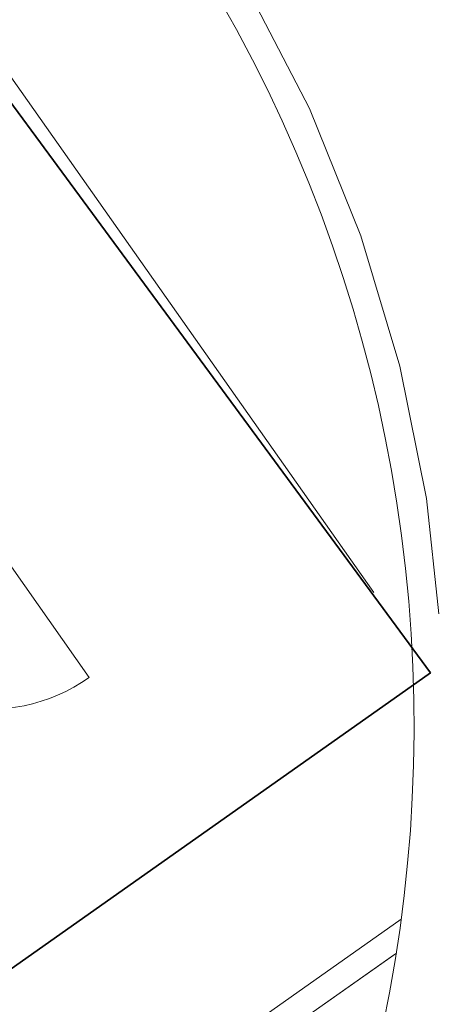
# Model space of a CAD drawing. Header units: metres. Extents: x 150385 to 171486, y 478588 to 485023.
# Tile 213 of 256: x 151368.17 to 151369.84, y 484137.68 to 484141.64. Entities that reach past the tile are written whole.
import ezdxf
from ezdxf.lldxf.tags import DXFTag

# ---------------------------------------------------------------- set-up
doc = ezdxf.new("R2010")
doc.units = ezdxf.units.M
for name, pattern in [('KAD', [12, 5, -1, 2, -1, 2, -1]), ('VH-GELEIDEBAND', [6, 2, -2, 0, -2]), ('VH-OPSLUITBAND_100X200', [16, 8, -2, 4, -2]), ('VH-OPSLUITBAND_60X200', [12, 6, -2, 2, -2])]:
    doc.linetypes.add(name, pattern=pattern)
doc.layers.add('B-WE-KG-GRENS_PERCEEL-GV', color=150, linetype='KG-PERCEEL', lineweight=30, true_color=0x007fff)
doc.layers.add('N-OI-KL-ET_TRAFO-S', color=1, linetype='Continuous', lineweight=35, true_color=0xff0000)
for name, color, linetype, lineweight in [('N-WE-VH-KANTOPSLUITING_ACHTERKANTBAND-G', 7, 'Continuous', 5), ('N-WE-VH-KANTOPSLUITING_GELEIDEBAND-ANTRACIET_40_120X250-G', 7, 'VH-GELEIDEBAND', 35), ('N-WE-VH-KANTOPSLUITING_OPSLUITBAND-ANTRACIET_100X200-G', 7, 'VH-OPSLUITBAND_100X200', 35), ('N-WE-VH-KANTOPSLUITING_OPSLUITBAND_60X200-G', 7, 'VH-OPSLUITBAND_60X200', 35), ('N-XX-KG-GRENS_PERCEEL_TRAFO-G', 252, 'KAD', 15)]:
    doc.layers.add(name, color=color, linetype=linetype, lineweight=lineweight)
doc.styles.get("Standard").update_dxf_attribs({"font": 'NLCS-ISO.ttf'})
tags = doc.linetypes.add('KG-PERCEEL', pattern='A,5.5,-2,["P",Standard,S=1.8,R=0,X=-0.5,Y=-0.9],-2,5.5,-2,[5,NLCS.shx,S=0.75,R=0,X=0,Y=0],-2', length=19).pattern_tags.tags
tags[6] = DXFTag(74, 10)

# ---------------------------------------------------------------- blocks, each defined once
blk = doc.blocks.new('Trafohuisje 20H')
at = {"color": 251, "lineweight": 18, "true_color": 0x636466}
blk.add_line((0.8675443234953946, -1.320779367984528), (0.8675443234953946, -2.043989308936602), dxfattribs=at)
blk.add_arc((0.8736909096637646, -1.3199293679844), 0.7240860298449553, 180.0672591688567, 269.5136245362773, dxfattribs=at)

msp = doc.modelspace()

# ---------------------------------------------------------------- linework, layer by layer
at = {"layer": 'B-WE-KG-GRENS_PERCEEL-GV', "flags": 128}
for points in [[(151363.45, 484141.14), (151366.57, 484143.42), (151369.82, 484139.01), (151366.57, 484136.72)], [(151363.45, 484141.14), (151366.57, 484136.72), (151369.82, 484139.01), (151366.57, 484143.42)], [(151363.45, 484141.14), (151366.57, 484143.42), (151369.82, 484139.01), (151366.57, 484136.72)], [(151363.45, 484141.14), (151366.57, 484136.72), (151369.82, 484139.01), (151366.57, 484143.42)], [(151363.45, 484141.14), (151366.57, 484143.42), (151369.82, 484139.01), (151366.57, 484136.72)], [(151363.45, 484141.14), (151366.57, 484136.72), (151369.82, 484139.01), (151366.57, 484143.42)]]:
    msp.add_lwpolyline(points, close=True, dxfattribs=at)
at = {"layer": 'N-WE-VH-KANTOPSLUITING_ACHTERKANTBAND-G', "color": 7, "lineweight": 5, "flags": 128}
msp.add_lwpolyline([(151361.5053669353, 484163.1832250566, 0.4142135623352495), (151362.1742285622, 484163.0673625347), (151365.8684676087, 484165.6707116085), (151377.8731478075, 484148.635662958), (151374.1044590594, 484145.979845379, 0.4362775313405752), (151374.0299469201, 484145.4277470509, 0.3682630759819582), (151381.4871273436, 484144.0794829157, -0.388943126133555), (151397.4881960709, 484140.584529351), (151411.1233946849, 484121.2357283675, -0.4142135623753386), (151408.197866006, 484104.3469722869), (151396.3779585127, 484096.0174232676, -0.4142135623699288), (151379.4892024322, 484098.9429519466), (151365.8470317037, 484118.3016465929, -0.3834112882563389), (151367.7608355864, 484134.3937459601, 0.3846943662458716), (151368.669790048, 484142.1851728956), (151367.4075395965, 484143.9763460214, 0.4142135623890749), (151367.0173702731, 484144.0439322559), (151363.2572352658, 484141.3941425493), (151352.6926489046, 484156.3856451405), (151356.288640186, 484158.9197584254, 0.4142137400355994), (151356.4045025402, 484159.5886202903, 0.4142137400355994)], format="xyb", dxfattribs=at)
msp.add_lwpolyline([(151369.7021586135, 484138.0200598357), (151367.0663018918, 484136.1625557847), (151363.3389773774, 484141.4517466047)], dxfattribs=at)
at = {"layer": 'N-WE-VH-KANTOPSLUITING_GELEIDEBAND-ANTRACIET_40_120X250-G', "color": 7, "lineweight": 5, "ltscale": 2, "flags": 128}
msp.add_lwpolyline([(151360.5962833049, 484164.2649264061), (151361.4072764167, 484163.1141001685, 0.4142135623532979), (151362.2433534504, 484162.9692720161), (151365.8395019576, 484165.5034961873), (151377.7059324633, 484148.6646285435), (151374.0353341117, 484146.0779358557, 0.4361867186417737), (151373.9371948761, 484145.3516085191, 0.3682566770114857), (151381.5474632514, 484143.9757545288, -0.388943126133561), (151397.3901055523, 484140.5154044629), (151411.0253041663, 484121.1666034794, -0.4142135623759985), (151408.1287411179, 484104.4450628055), (151396.3088336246, 484096.1155137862, -0.4142135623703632), (151379.5872929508, 484099.0120768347), (151365.9451222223, 484118.370771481, -0.3834112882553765), (151367.8399775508, 484134.303543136, 0.3846814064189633), (151368.7677267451, 484142.2545160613), (151367.5632341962, 484143.963728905, 0.4142135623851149), (151366.8665032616, 484144.0844186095), (151363.2862008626, 484141.5613580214), (151352.8598643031, 484156.3566795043), (151356.3577650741, 484158.8216679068, 0.4142137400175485), (151356.5025930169, 484159.6577452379), (151355.898077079, 484160.5162671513)], format="xyb", dxfattribs=at)
at = {"layer": 'N-WE-VH-KANTOPSLUITING_OPSLUITBAND-ANTRACIET_100X200-G', "color": 7, "lineweight": 5, "ltscale": 0.35, "flags": 128}
msp.add_lwpolyline([(151363.2572353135, 484141.3941424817), (151367.0421639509, 484136.0232095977), (151369.6823715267, 484137.8837797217)], dxfattribs=at)
at = {"layer": 'N-WE-VH-KANTOPSLUITING_OPSLUITBAND_60X200-G', "color": 7, "lineweight": 5, "flags": 128}
msp.add_lwpolyline([(151369.6749658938, 484137.878569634), (151344.5177276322, 484120.1499018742), (151345.5546009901, 484118.678544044), (151356.7040012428, 484126.5355691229), (151356.9742645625, 484126.7260248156)], dxfattribs=at)
at = {"layer": 'N-XX-KG-GRENS_PERCEEL_TRAFO-G', "color": 7, "lineweight": 5}
msp.add_lwpolyline([(151366.71, 484143.42), (151369.82, 484139.01), (151366.57, 484136.72), (151363.45, 484141.14)], close=True, dxfattribs=at)

# ---------------------------------------------------------------- block references
at = {"layer": 'N-OI-KL-ET_TRAFO-S', "color": 7, "lineweight": 5, "rotation": 35.17258283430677}
msp.add_blockref('Trafohuisje 20H', (151366.5596807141, 484140.1624823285), dxfattribs=at)

doc.saveas('drawing.dxf')
